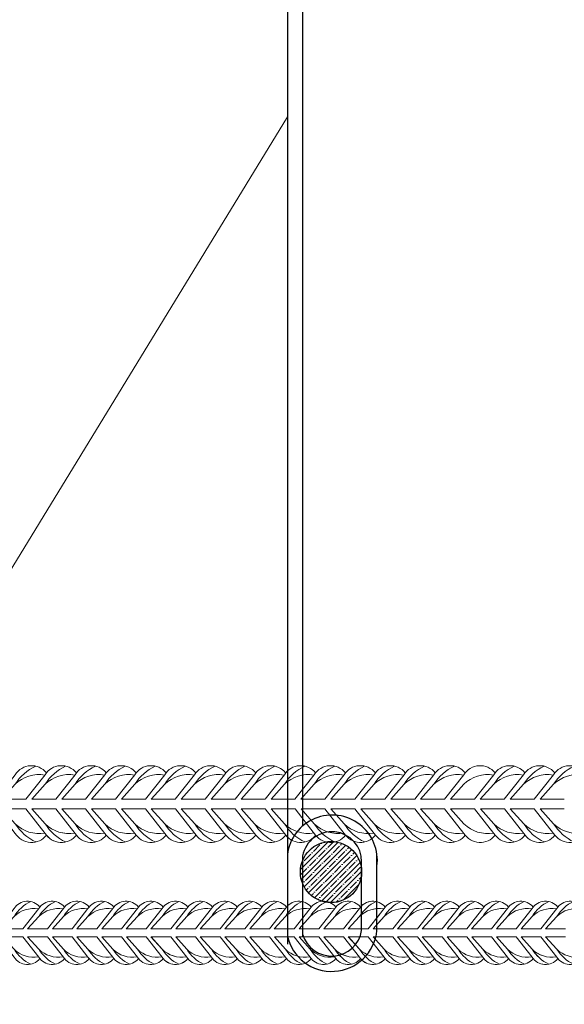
# Model space of a CAD drawing. Extents: x -764262 to 2885205, y 359641 to 616597.
# Tile 60 of 97: x 667323 to 667783, y 429462 to 430294. Entities that reach past the tile are written whole.
import ezdxf

# ---------------------------------------------------------------- set-up
doc = ezdxf.new("R2010")
doc.units = 0
doc.header["$LTSCALE"] = 50
doc.header["$MEASUREMENT"] = 0
doc.layers.get('0').update_dxf_attribs({"linetype": 'CONTINUOUS', "lineweight": 15})
doc.layers.add('.', color=7, linetype='CONTINUOUS', lineweight=15)
doc.layers.add('MIM_DUVAR_WALL_50', color=7, linetype='CONTINUOUS', lineweight=30)
doc.layers.add('INS_BETON_CONCRETE_50', color=5, linetype='CONTINUOUS')

# ---------------------------------------------------------------- blocks, each defined once
blk = doc.blocks.new('8нн')
for points in [[(843940.4, -188517.8), (843957, -188496.6, -0.519259), (843983.9, -188495, -0.519259)], [(843945.5, -188517.8), (843957, -188504.9, -0.146099), (843974.6, -188489.2, 4.502796)], [(843966.1, -188517.8), (843982.8, -188496.6, -0.519259), (844009.6, -188495, -0.519259)], [(843971.2, -188517.8), (843982.8, -188504.9, -0.146099), (844000.4, -188489.2, 4.502796)], [(843991.9, -188517.8), (844008.5, -188496.6, -0.519259), (844035.4, -188495, -0.519259)], [(843997, -188517.8), (844008.5, -188504.9, -0.146099), (844026.1, -188489.2, 4.502796)], [(844017.6, -188517.8), (844034.2, -188496.6, -0.519259), (844061.1, -188495, -0.519259)], [(844022.7, -188517.8), (844034.2, -188504.9, -0.146099), (844051.8, -188489.2, 4.502796)], [(844043.4, -188517.8), (844060, -188496.6, -0.519259), (844086.8, -188495, -0.519259)], [(844048.5, -188517.8), (844060, -188504.9, -0.146099), (844077.6, -188489.2, 4.502796)], [(844069.1, -188517.8), (844085.7, -188496.6, -0.519259), (844112.6, -188495, -0.519259)], [(844074.2, -188517.8), (844085.7, -188504.9, -0.146099), (844103.3, -188489.2, 4.502796)], [(844094.8, -188517.8), (844111.5, -188496.6, -0.519259), (844138.3, -188495, -0.519259)], [(844094.8, -188517.8), (844111.5, -188496.6, -0.519259), (844138.3, -188495, -0.519259)], [(844099.9, -188517.8), (844111.5, -188504.9, -0.146099), (844129.1, -188489.2, 4.502796)], [(844099.9, -188517.8), (844111.5, -188504.9, -0.146099), (844129.1, -188489.2, 4.502796)], [(844120.6, -188517.8), (844137.2, -188496.6, -0.519259), (844164.1, -188495, -0.519259)], [(844125.7, -188517.8), (844137.2, -188504.9, -0.146099), (844154.8, -188489.2, 4.502796)], [(844146.3, -188517.8), (844162.9, -188496.6, -0.519259), (844189.8, -188495, -0.519259)], [(844151.4, -188517.8), (844162.9, -188504.9, -0.146099), (844180.5, -188489.2, 4.502796)], [(844172, -188517.8), (844188.7, -188496.6, -0.519259), (844215.5, -188495, -0.519259)], [(844177.1, -188517.8), (844188.7, -188504.9, -0.146099), (844206.3, -188489.2, 4.502796)], [(844197.8, -188517.8), (844214.4, -188496.6, -0.519259), (844241.3, -188495, -0.519259)], [(844202.9, -188517.8), (844214.4, -188504.9, -0.146099), (844232, -188489.2, 4.502796)], [(844223.5, -188517.8), (844240.1, -188496.6, -0.519259), (844267, -188495, -0.519259)], [(844228.6, -188517.8), (844240.1, -188504.9, -0.146099), (844257.7, -188489.2, 4.502796)], [(844249.3, -188517.8), (844265.9, -188496.6, -0.519259), (844292.7, -188495, -0.519259)], [(844254.4, -188517.8), (844265.9, -188504.9, -0.146099), (844283.5, -188489.2, 4.502796)], [(844275, -188517.8), (844291.6, -188496.6, -0.519259), (844318.5, -188495, -0.519259)], [(844275, -188517.8), (844291.6, -188496.6, -0.519259), (844318.5, -188495, -0.519259)], [(844280.1, -188517.8), (844291.6, -188504.9, -0.146099), (844309.2, -188489.2, 4.502796)], [(844280.1, -188517.8), (844291.6, -188504.9, -0.146099), (844309.2, -188489.2, 4.502796)], [(844300.7, -188517.8), (844317.4, -188496.6, -0.352049), (844336.8, -188489.8, -0.352049)], [(844300.7, -188517.8), (844317.4, -188496.6, -0.519259), (844344.2, -188495, -0.519259)], [(844300.7, -188517.8), (844317.4, -188496.6, -0.519259), (844344.2, -188495, -0.519259)], [(844305.8, -188517.8), (844317.4, -188504.9, -0.146099), (844335, -188489.2, 4.502796)], [(844305.8, -188517.8), (844317.4, -188504.9, -0.146099), (844335, -188489.2, 4.502796)], [(844305.8, -188517.8), (844317.4, -188504.9, -0.146099), (844335, -188489.2, 4.502796)], [(844326.5, -188517.8), (844343.1, -188496.6, -0.519259), (844370, -188495, -0.519259)], [(844331.6, -188517.8), (844343.1, -188504.9, -0.146099), (844360.7, -188489.2, 4.502796)], [(844352.2, -188517.8), (844368.8, -188496.6, -0.519259), (844395.7, -188495, -0.519259)], [(844357.3, -188517.8), (844368.8, -188504.9, -0.146099), (844386.4, -188489.2, 4.502796)], [(844377.9, -188517.8), (844394.6, -188496.6, -0.519259), (844421.4, -188495, -0.519259)], [(844383, -188517.8), (844394.6, -188504.9, -0.146099), (844412.2, -188489.2, 4.502796)], [(844403.7, -188517.8), (844420.3, -188496.6, -0.519259), (844447.2, -188495, -0.519259)], [(844408.8, -188517.8), (844420.3, -188504.9, -0.146099), (844437.9, -188489.2, 4.502796)], [(844429.4, -188517.8), (844446, -188496.6, -0.519259), (844472.9, -188495, -0.519259)], [(844434.5, -188517.8), (844446, -188504.9, -0.146099), (844463.7, -188489.2, 4.502796)], [(844455.2, -188517.8), (844471.8, -188496.6, -0.519259), (844498.6, -188495, -0.519259)], [(844460.3, -188517.8), (844471.8, -188504.9, -0.146099), (844489.4, -188489.2, 4.502796)], [(844480.9, -188517.8), (844497.5, -188496.6, -0.519259), (844524.4, -188495, -0.519259)], [(844480.9, -188517.8), (844497.5, -188496.6, -0.519259), (844524.4, -188495, -0.519259)], [(844486, -188517.8), (844497.5, -188504.9, -0.146099), (844515.1, -188489.2, 4.502796)], [(844486, -188517.8), (844497.5, -188504.9, -0.146099), (844515.1, -188489.2, 4.502796)], [(844506.6, -188517.8), (844523.3, -188496.6, -0.519259), (844550.1, -188495, -0.519259)], [(844511.7, -188517.8), (844523.3, -188504.9, -0.146099), (844540.9, -188489.2, 4.502796)], [(843945.5, -188517.8), (843957, -188504.9, -0.242936), (843982.5, -188497, -0.242936)], [(843971.2, -188517.8), (843982.8, -188504.9, -0.242936), (844008.3, -188497, -0.242936)], [(843997, -188517.8), (844008.5, -188504.9, -0.242936), (844034, -188497, -0.242936)], [(844022.7, -188517.8), (844034.2, -188504.9, -0.242936), (844059.7, -188497, -0.242936)], [(844048.5, -188517.8), (844060, -188504.9, -0.242936), (844085.5, -188497, -0.242936)], [(844074.2, -188517.8), (844085.7, -188504.9, -0.242936), (844111.2, -188497, -0.242936)], [(844099.9, -188517.8), (844111.5, -188504.9, -0.242936), (844136.9, -188497, -0.242936)], [(844099.9, -188517.8), (844111.5, -188504.9, -0.242936), (844136.9, -188497, -0.242936)], [(844125.7, -188517.8), (844137.2, -188504.9, -0.242936), (844162.7, -188497, -0.242936)], [(844151.4, -188517.8), (844162.9, -188504.9, -0.242936), (844188.4, -188497, -0.242936)], [(844177.1, -188517.8), (844188.7, -188504.9, -0.242936), (844214.2, -188497, -0.242936)], [(844202.9, -188517.8), (844214.4, -188504.9, -0.242936), (844239.9, -188497, -0.242936)], [(844228.6, -188517.8), (844240.1, -188504.9, -0.242936), (844265.6, -188497, -0.242936)], [(844254.4, -188517.8), (844265.9, -188504.9, -0.242936), (844291.4, -188497, -0.242936)], [(844280.1, -188517.8), (844291.6, -188504.9, -0.242936), (844317.1, -188497, -0.242936)], [(844280.1, -188517.8), (844291.6, -188504.9, -0.242936), (844317.1, -188497, -0.242936)], [(844305.8, -188517.8), (844317.4, -188504.9, -0.196993), (844337.8, -188496.5, -0.196993)], [(844305.8, -188517.8), (844317.4, -188504.9, -0.242936), (844342.8, -188497, -0.242936)], [(844305.8, -188517.8), (844317.4, -188504.9, -0.242936), (844342.8, -188497, -0.242936)], [(844331.6, -188517.8), (844343.1, -188504.9, -0.242936), (844368.6, -188497, -0.242936)], [(844357.3, -188517.8), (844368.8, -188504.9, -0.242936), (844394.3, -188497, -0.242936)], [(844383, -188517.8), (844394.6, -188504.9, -0.242936), (844420.1, -188497, -0.242936)], [(844408.8, -188517.8), (844420.3, -188504.9, -0.242936), (844445.8, -188497, -0.242936)], [(844434.5, -188517.8), (844446, -188504.9, -0.242936), (844471.5, -188497, -0.242936)], [(844460.3, -188517.8), (844471.8, -188504.9, -0.242936), (844497.3, -188497, -0.242936)], [(844486, -188517.8), (844497.5, -188504.9, -0.242936), (844523, -188497, -0.242936)], [(844486, -188517.8), (844497.5, -188504.9, -0.242936), (844523, -188497, -0.242936)], [(844511.7, -188517.8), (844523.3, -188504.9, -0.242936), (844548.7, -188497, -0.242936)], [(843940.4, -188526), (843957, -188547.2, 0.519259), (843983.9, -188548.8, 0.519259)], [(843945.5, -188526), (843957, -188538.9, 0.242936), (843982.5, -188546.8, 0.242936)], [(843945.5, -188526), (843957, -188538.9, 0.146099), (843974.6, -188554.6, -4.502796)], [(843966.1, -188526), (843982.8, -188547.2, 0.519259), (844009.6, -188548.8, 0.519259)], [(843971.2, -188526), (843982.8, -188538.9, 0.242936), (844008.3, -188546.8, 0.242936)], [(843971.2, -188526), (843982.8, -188538.9, 0.146099), (844000.4, -188554.6, -4.502796)], [(843991.9, -188526), (844008.5, -188547.2, 0.519259), (844035.4, -188548.8, 0.519259)], [(843997, -188526), (844008.5, -188538.9, 0.242936), (844034, -188546.8, 0.242936)], [(843997, -188526), (844008.5, -188538.9, 0.146099), (844026.1, -188554.6, -4.502796)], [(844017.6, -188526), (844034.2, -188547.2, 0.520542), (844061.1, -188548.7, 0.520542)], [(844022.7, -188526), (844034.2, -188538.9, 0.243606), (844059.8, -188546.8, 0.243606)], [(844022.7, -188526), (844034.2, -188538.9, 0.146099), (844051.8, -188554.6, -4.502796)], [(844043.4, -188526), (844060.1, -188547.2, 0.519259), (844086.9, -188548.8, 0.519259)], [(844048.5, -188526), (844060.1, -188538.9, 0.242936), (844085.5, -188546.8, 0.242936)], [(844048.5, -188526), (844060.1, -188538.9, 0.146099), (844077.7, -188554.6, -4.502796)], [(844069.2, -188526), (844085.8, -188547.2, 0.519259), (844112.7, -188548.8, 0.519259)], [(844074.3, -188526), (844085.8, -188538.9, 0.242936), (844111.3, -188546.8, 0.242936)], [(844074.3, -188526), (844085.8, -188538.9, 0.146099), (844103.4, -188554.6, -4.502796)], [(844094.8, -188526), (844111.5, -188547.2, 0.519259), (844138.3, -188548.8, 0.519259)], [(844094.9, -188526), (844111.5, -188547.2, 0.519259), (844138.4, -188548.8, 0.519259)], [(844099.9, -188526), (844111.5, -188538.9, 0.242936), (844136.9, -188546.8, 0.242936)], [(844099.9, -188526), (844111.5, -188538.9, 0.146099), (844129.1, -188554.6, -4.502796)], [(844100, -188526), (844111.5, -188538.9, 0.242936), (844137, -188546.8, 0.242936)], [(844100, -188526), (844111.5, -188538.9, 0.146099), (844129.1, -188554.6, -4.502796)], [(844120.6, -188526), (844137.2, -188547.2, 0.519259), (844164.1, -188548.8, 0.519259)], [(844125.7, -188526), (844137.2, -188538.9, 0.242936), (844162.7, -188546.8, 0.242936)], [(844125.7, -188526), (844137.2, -188538.9, 0.146099), (844154.8, -188554.6, -4.502796)], [(844146.3, -188526), (844162.9, -188547.2, 0.519259), (844189.8, -188548.8, 0.519259)], [(844151.4, -188526), (844162.9, -188538.9, 0.242936), (844188.4, -188546.8, 0.242936)], [(844151.4, -188526), (844162.9, -188538.9, 0.146099), (844180.5, -188554.6, -4.502796)], [(844172, -188526), (844188.7, -188547.2, 0.519259), (844215.5, -188548.8, 0.519259)], [(844177.1, -188526), (844188.7, -188538.9, 0.242936), (844214.2, -188546.8, 0.242936)], [(844177.1, -188526), (844188.7, -188538.9, 0.146099), (844206.3, -188554.6, -4.502796)], [(844197.8, -188526), (844214.4, -188547.2, 0.520542), (844241.3, -188548.7, 0.520542)], [(844202.9, -188526), (844214.4, -188538.9, 0.243606), (844240, -188546.8, 0.243606)], [(844202.9, -188526), (844214.4, -188538.9, 0.146099), (844232, -188554.6, -4.502796)], [(844223.6, -188526), (844240.2, -188547.2, 0.519259), (844267.1, -188548.8, 0.519259)], [(844228.7, -188526), (844240.2, -188538.9, 0.242936), (844265.7, -188546.8, 0.242936)], [(844228.7, -188526), (844240.2, -188538.9, 0.146099), (844257.8, -188554.6, -4.502796)], [(844249.3, -188526), (844266, -188547.2, 0.519259), (844292.8, -188548.8, 0.519259)], [(844254.4, -188526), (844266, -188538.9, 0.242936), (844291.5, -188546.8, 0.242936)], [(844254.4, -188526), (844266, -188538.9, 0.146099), (844283.6, -188554.6, -4.502796)], [(844275, -188526), (844291.6, -188547.2, 0.519259), (844318.5, -188548.8, 0.519259)], [(844275.1, -188526), (844291.7, -188547.2, 0.519259), (844318.6, -188548.8, 0.519259)], [(844280.1, -188526), (844291.6, -188538.9, 0.242936), (844317.1, -188546.8, 0.242936)], [(844280.1, -188526), (844291.6, -188538.9, 0.146099), (844309.2, -188554.6, -4.502796)], [(844280.2, -188526), (844291.7, -188538.9, 0.242936), (844317.2, -188546.8, 0.242936)], [(844280.2, -188526), (844291.7, -188538.9, 0.146099), (844309.3, -188554.6, -4.502796)], [(844300.7, -188526), (844317.4, -188547.2, 0.519259), (844344.2, -188548.8, 0.519259)], [(844300.7, -188526), (844317.4, -188547.2, 0.519259), (844344.2, -188548.8, 0.519259)], [(844300.8, -188526), (844317.4, -188547.2, 0.519259), (844344.3, -188548.8, 0.519259)], [(844305.8, -188526), (844317.4, -188538.9, 0.242936), (844342.8, -188546.8, 0.242936)], [(844305.8, -188526), (844317.4, -188538.9, 0.146099), (844335, -188554.6, -4.502796)], [(844305.8, -188526), (844317.4, -188538.9, 0.242936), (844342.8, -188546.8, 0.242936)], [(844305.8, -188526), (844317.4, -188538.9, 0.146099), (844335, -188554.6, -4.502796)], [(844305.9, -188526), (844317.4, -188538.9, 0.242936), (844342.9, -188546.8, 0.242936)], [(844305.9, -188526), (844317.4, -188538.9, 0.146099), (844335, -188554.6, -4.502796)], [(844326.5, -188526), (844343.1, -188547.2, 0.048222), (844345, -188549.7, 0.048222)], [(844326.5, -188526), (844343.1, -188547.2, 0.519259), (844370, -188548.8, 0.519259)], [(844331.6, -188526), (844343.1, -188538.9, 0.00709), (844343.7, -188539.5, 0.00709)], [(844331.6, -188526), (844343.1, -188538.9, 0.007388), (844343.8, -188539.9, 0.007388)], [(844331.6, -188526), (844343.1, -188538.9, 0.242936), (844368.6, -188546.8, 0.242936)], [(844331.6, -188526), (844343.1, -188538.9, 0.146099), (844360.7, -188554.6, -4.502796)], [(844352.2, -188526), (844368.8, -188547.2, 0.519259), (844395.7, -188548.8, 0.519259)], [(844357.3, -188526), (844368.8, -188538.9, 0.242936), (844394.3, -188546.8, 0.242936)], [(844357.3, -188526), (844368.8, -188538.9, 0.146099), (844386.4, -188554.6, -4.502796)], [(844377.9, -188526), (844394.6, -188547.2, 0.519259), (844421.4, -188548.8, 0.519259)], [(844383, -188526), (844394.6, -188538.9, 0.242936), (844420.1, -188546.8, 0.242936)], [(844383, -188526), (844394.6, -188538.9, 0.146099), (844412.2, -188554.6, -4.502796)], [(844403.7, -188526), (844420.3, -188547.2, 0.520542), (844447.2, -188548.7, 0.520542)], [(844408.8, -188526), (844420.3, -188538.9, 0.243606), (844445.9, -188546.8, 0.243606)], [(844408.8, -188526), (844420.3, -188538.9, 0.146099), (844437.9, -188554.6, -4.502796)], [(844429.5, -188526), (844446.1, -188547.2, 0.519259), (844473, -188548.8, 0.519259)], [(844434.6, -188526), (844446.1, -188538.9, 0.242936), (844471.6, -188546.8, 0.242936)], [(844434.6, -188526), (844446.1, -188538.9, 0.146099), (844463.7, -188554.6, -4.502796)], [(844455.2, -188526), (844471.9, -188547.2, 0.519259), (844498.7, -188548.8, 0.519259)], [(844460.3, -188526), (844471.9, -188538.9, 0.242936), (844497.4, -188546.8, 0.242936)], [(844460.3, -188526), (844471.9, -188538.9, 0.146099), (844489.5, -188554.6, -4.502796)], [(844480.9, -188526), (844497.5, -188547.2, 0.519259), (844524.4, -188548.8, 0.519259)], [(844481, -188526), (844497.6, -188547.2, 0.519259), (844524.5, -188548.8, 0.519259)], [(844486, -188526), (844497.5, -188538.9, 0.242936), (844523, -188546.8, 0.242936)], [(844486, -188526), (844497.5, -188538.9, 0.146099), (844515.1, -188554.6, -4.502796)], [(844486.1, -188526), (844497.6, -188538.9, 0.242936), (844523.1, -188546.8, 0.242936)], [(844486.1, -188526), (844497.6, -188538.9, 0.146099), (844515.2, -188554.6, -4.502796)], [(844506.6, -188526), (844523.3, -188547.2, 0.519259), (844550.1, -188548.8, 0.519259)], [(844511.7, -188526), (844523.3, -188538.9, 0.242936), (844548.7, -188546.8, 0.242936)], [(844511.7, -188526), (844523.3, -188538.9, 0.146099), (844540.9, -188554.6, -4.502796)]]:
    blk.add_lwpolyline(points, format="xyb")
for points in [[(844326.5, -188517.8), (844338.6, -188502.3)], [(844331.6, -188517.8), (844343.1, -188504.9)], [(844331.6, -188517.8), (844339.5, -188508.9)], [(843945.5, -188517.8), (843966.1, -188517.8)], [(843971.2, -188517.8), (843991.9, -188517.8)], [(843997, -188517.8), (844017.6, -188517.8)], [(844022.7, -188517.8), (844043.4, -188517.8)], [(844048.5, -188517.8), (844069.1, -188517.8)], [(844074.2, -188517.8), (844094.8, -188517.8)], [(844099.9, -188517.8), (844120.6, -188517.8)], [(844125.7, -188517.8), (844146.3, -188517.8)], [(844151.4, -188517.8), (844172, -188517.8)], [(844177.1, -188517.8), (844197.8, -188517.8)], [(844202.9, -188517.8), (844223.5, -188517.8)], [(844228.6, -188517.8), (844249.3, -188517.8)], [(844254.4, -188517.8), (844275, -188517.8)], [(844280.1, -188517.8), (844300.7, -188517.8)], [(844305.8, -188517.8), (844326.5, -188517.8)], [(844305.8, -188517.8), (844326.5, -188517.8)], [(844331.6, -188517.8), (844340.8, -188517.8)], [(844331.6, -188517.8), (844352.2, -188517.8)], [(844357.3, -188517.8), (844377.9, -188517.8)], [(844383, -188517.8), (844403.7, -188517.8)], [(844408.8, -188517.8), (844429.4, -188517.8)], [(844434.5, -188517.8), (844455.2, -188517.8)], [(844460.3, -188517.8), (844480.9, -188517.8)], [(844486, -188517.8), (844506.6, -188517.8)], [(844511.7, -188517.8), (844532.4, -188517.8)], [(843945.5, -188526), (843966.1, -188526)], [(843971.2, -188526), (843991.9, -188526)], [(843997, -188526), (844017.6, -188526)], [(844022.7, -188526), (844043.4, -188526)], [(844048.5, -188526), (844069.2, -188526)], [(844074.3, -188526), (844094.9, -188526)], [(844100, -188526), (844120.6, -188526)], [(844125.7, -188526), (844146.3, -188526)], [(844151.4, -188526), (844172, -188526)], [(844177.1, -188526), (844197.8, -188526)], [(844202.9, -188526), (844223.6, -188526)], [(844228.7, -188526), (844249.3, -188526)], [(844254.4, -188526), (844275.1, -188526)], [(844280.2, -188526), (844300.8, -188526)], [(844305.8, -188526), (844326.5, -188526)], [(844305.9, -188526), (844326.6, -188526)], [(844331.6, -188526), (844341.9, -188526)], [(844331.6, -188526), (844352.2, -188526)], [(844357.3, -188526), (844377.9, -188526)], [(844383, -188526), (844403.7, -188526)], [(844408.8, -188526), (844429.5, -188526)], [(844434.6, -188526), (844455.2, -188526)], [(844460.3, -188526), (844481, -188526)], [(844486.1, -188526), (844506.7, -188526)], [(844511.7, -188526), (844532.4, -188526)]]:
    blk.add_lwpolyline(points)
blk = doc.blocks.new('0585г')
at = {"color": 30}
for points in [[(833036.8, -190919.1), (833056.9, -190893.5, -0.519259), (833089.5, -190891.6, -0.519259)], [(833043, -190919.1), (833056.9, -190903.5, -0.146099), (833078.3, -190884.5, 4.502796)], [(833068, -190919.1), (833088.1, -190893.5, -0.519259), (833120.7, -190891.6, -0.519259)], [(833068, -190919.1), (833088.1, -190893.5, -0.519259), (833120.7, -190891.6, -0.519259)], [(833074.2, -190919.1), (833088.1, -190903.5, -0.146099), (833109.5, -190884.5, 4.502796)], [(833074.2, -190919.1), (833088.1, -190903.5, -0.146099), (833109.5, -190884.5, 4.502796)], [(833099.2, -190919.1), (833119.3, -190893.5, -0.519259), (833151.9, -190891.6, -0.519259)], [(833105.4, -190919.1), (833119.3, -190903.5, -0.146099), (833140.6, -190884.5, 4.502796)], [(833130.4, -190919.1), (833150.5, -190893.5, -0.519259), (833183.1, -190891.6, -0.519259)], [(833136.5, -190919.1), (833150.5, -190903.5, -0.146099), (833171.8, -190884.5, 4.502796)], [(833161.5, -190919.1), (833181.7, -190893.5, -0.519259), (833214.3, -190891.6, -0.519259)], [(833167.7, -190919.1), (833181.7, -190903.5, -0.146099), (833203, -190884.5, 4.502796)], [(833192.7, -190919.1), (833212.9, -190893.5, -0.519259), (833245.4, -190891.6, -0.519259)], [(833198.9, -190919.1), (833212.9, -190903.5, -0.146099), (833234.2, -190884.5, 4.502796)], [(833223.9, -190919.1), (833244.1, -190893.5, -0.519259), (833276.6, -190891.6, -0.519259)], [(833230.1, -190919.1), (833244.1, -190903.5, -0.146099), (833265.4, -190884.5, 4.502796)], [(833255.1, -190919.1), (833275.3, -190893.5, -0.519259), (833307.8, -190891.6, -0.519259)], [(833261.3, -190919.1), (833275.3, -190903.5, -0.146099), (833296.6, -190884.5, 4.502796)], [(833286.3, -190919.1), (833306.5, -190893.5, -0.519259), (833339, -190891.6, -0.519259)], [(833286.3, -190919.1), (833306.5, -190893.5, -0.519259), (833339, -190891.6, -0.519259)], [(833292.5, -190919.1), (833306.5, -190903.5, -0.146099), (833327.8, -190884.5, 4.502796)], [(833292.5, -190919.1), (833306.5, -190903.5, -0.146099), (833327.8, -190884.5, 4.502796)], [(833317.6, -190919.1), (833337.8, -190893.5, -0.519259), (833370.3, -190891.6, -0.519259)], [(833323.8, -190919.1), (833337.8, -190903.5, -0.146099), (833359.1, -190884.5, 4.502796)], [(833348.8, -190919.1), (833368.9, -190893.5, -0.519259), (833401.5, -190891.6, -0.519259)], [(833355, -190919.1), (833368.9, -190903.5, -0.146099), (833390.3, -190884.5, 4.502796)], [(833380, -190919.1), (833400.1, -190893.5, -0.519259), (833432.7, -190891.6, -0.519259)], [(833386.2, -190919.1), (833400.1, -190903.5, -0.146099), (833421.5, -190884.5, 4.502796)], [(833411.2, -190919.1), (833431.3, -190893.5, -0.519259), (833463.9, -190891.6, -0.519259)], [(833411.2, -190919.1), (833431.3, -190893.5, -0.519259), (833463.9, -190891.6, -0.519259)], [(833417.4, -190919.1), (833431.3, -190903.5, -0.146099), (833452.7, -190884.5, 4.502796)], [(833417.4, -190919.1), (833431.3, -190903.5, -0.146099), (833452.7, -190884.5, 4.502796)], [(833442.5, -190919.1), (833462.6, -190893.5, -0.519259), (833495.2, -190891.6, -0.519259)], [(833448.7, -190919.1), (833462.6, -190903.5, -0.146099), (833483.9, -190884.5, 4.502796)], [(833473.7, -190919.1), (833493.8, -190893.5, -0.519259), (833526.4, -190891.6, -0.519259)], [(833479.8, -190919.1), (833493.8, -190903.5, -0.146099), (833515.1, -190884.5, 4.502796)], [(833504.8, -190919.1), (833525, -190893.5, -0.519259), (833557.6, -190891.6, -0.519259)], [(833504.8, -190919.1), (833525, -190893.5, -0.519259), (833557.6, -190891.6, -0.519259)], [(833536, -190919.1), (833556.2, -190893.5, -0.519259), (833588.7, -190891.6, -0.519259)], [(833542.2, -190919.1), (833556.2, -190903.5, -0.146099), (833577.5, -190884.5, 4.502796)], [(833567.2, -190919.1), (833587.4, -190893.5, -0.519259), (833619.9, -190891.6, -0.519259)], [(833567.2, -190919.1), (833587.4, -190893.5, -0.519259), (833619.9, -190891.6, -0.519259)], [(833573.4, -190919.1), (833587.4, -190903.5, -0.146099), (833608.7, -190884.5, 4.502796)], [(833573.4, -190919.1), (833587.4, -190903.5, -0.146099), (833608.7, -190884.5, 4.502796)], [(833598.5, -190919.1), (833618.7, -190893.5, -0.519259), (833651.2, -190891.6, -0.519259)], [(833604.7, -190919.1), (833618.7, -190903.5, -0.146099), (833640, -190884.5, 4.502796)], [(833043, -190919.1), (833056.9, -190903.5, -0.242936), (833087.8, -190893.9, -0.242936)], [(833074.2, -190919.1), (833088.1, -190903.5, -0.242936), (833119, -190893.9, -0.242936)], [(833074.2, -190919.1), (833088.1, -190903.5, -0.242936), (833119, -190893.9, -0.242936)], [(833105.4, -190919.1), (833119.3, -190903.5, -0.242936), (833150.2, -190893.9, -0.242936)], [(833136.5, -190919.1), (833150.5, -190903.5, -0.242936), (833181.4, -190893.9, -0.242936)], [(833167.7, -190919.1), (833181.7, -190903.5, -0.242936), (833212.6, -190893.9, -0.242936)], [(833198.9, -190919.1), (833212.9, -190903.5, -0.242936), (833243.8, -190893.9, -0.242936)], [(833230.1, -190919.1), (833244.1, -190903.5, -0.242936), (833275, -190893.9, -0.242936)], [(833261.3, -190919.1), (833275.3, -190903.5, -0.242936), (833306.2, -190893.9, -0.242936)], [(833292.5, -190919.1), (833306.5, -190903.5, -0.242936), (833337.3, -190893.9, -0.242936)], [(833292.5, -190919.1), (833306.5, -190903.5, -0.242936), (833337.3, -190893.9, -0.242936)], [(833323.8, -190919.1), (833337.8, -190903.5, -0.242936), (833368.6, -190893.9, -0.242936)], [(833355, -190919.1), (833368.9, -190903.5, -0.242936), (833399.8, -190893.9, -0.242936)], [(833386.2, -190919.1), (833400.1, -190903.5, -0.242936), (833431, -190893.9, -0.242936)], [(833417.4, -190919.1), (833431.3, -190903.5, -0.242936), (833462.2, -190893.9, -0.242936)], [(833417.4, -190919.1), (833431.3, -190903.5, -0.242936), (833462.2, -190893.9, -0.242936)], [(833448.7, -190919.1), (833462.6, -190903.5, -0.242936), (833493.5, -190893.9, -0.242936)], [(833479.8, -190919.1), (833493.8, -190903.5, -0.242936), (833524.7, -190893.9, -0.242936)], [(833511, -190919.1), (833525, -190903.5, -0.242936), (833555.9, -190893.9, -0.242936)], [(833542.2, -190919.1), (833556.2, -190903.5, -0.242936), (833587.1, -190893.9, -0.242936)], [(833573.4, -190919.1), (833587.4, -190903.5, -0.242936), (833618.3, -190893.9, -0.242936)], [(833573.4, -190919.1), (833587.4, -190903.5, -0.242936), (833618.3, -190893.9, -0.242936)], [(833604.7, -190919.1), (833618.7, -190903.5, -0.242936), (833649.6, -190893.9, -0.242936)], [(833036.9, -190929.1), (833057, -190954.7, 0.519259), (833089.6, -190956.7, 0.519259)], [(833043.1, -190929.1), (833057, -190944.7, 0.242936), (833087.9, -190954.4, 0.242936)], [(833043.1, -190929.1), (833057, -190944.7, 0.146099), (833078.4, -190963.7, -4.502796)], [(833068, -190929.1), (833088.1, -190954.7, 0.519259), (833120.7, -190956.7, 0.519259)], [(833068.1, -190929.1), (833088.2, -190954.7, 0.519259), (833120.8, -190956.7, 0.519259)], [(833074.2, -190929.1), (833088.1, -190944.7, 0.242936), (833119, -190954.4, 0.242936)], [(833074.2, -190929.1), (833088.1, -190944.7, 0.146099), (833109.5, -190963.7, -4.502796)], [(833074.3, -190929.1), (833088.2, -190944.7, 0.242936), (833119.1, -190954.4, 0.242936)], [(833074.3, -190929.1), (833088.2, -190944.7, 0.146099), (833109.6, -190963.7, -4.502796)], [(833099.2, -190929.1), (833119.3, -190954.7, 0.519259), (833151.9, -190956.7, 0.519259)], [(833105.4, -190929.1), (833119.3, -190944.7, 0.242936), (833150.2, -190954.4, 0.242936)], [(833105.4, -190929.1), (833119.3, -190944.7, 0.146099), (833140.6, -190963.7, -4.502796)], [(833130.4, -190929.1), (833150.5, -190954.7, 0.519259), (833183.1, -190956.7, 0.519259)], [(833136.5, -190929.1), (833150.5, -190944.7, 0.242936), (833181.4, -190954.4, 0.242936)], [(833136.5, -190929.1), (833150.5, -190944.7, 0.146099), (833171.8, -190963.7, -4.502796)], [(833161.5, -190929.1), (833181.7, -190954.7, 0.519259), (833214.3, -190956.7, 0.519259)], [(833167.7, -190929.1), (833181.7, -190944.7, 0.242936), (833212.6, -190954.4, 0.242936)], [(833167.7, -190929.1), (833181.7, -190944.7, 0.146099), (833203, -190963.7, -4.502796)], [(833192.7, -190929.1), (833212.9, -190954.7, 0.520542), (833245.5, -190956.6, 0.520542)], [(833198.9, -190929.1), (833212.9, -190944.7, 0.243606), (833243.9, -190954.3, 0.243606)], [(833198.9, -190929.1), (833212.9, -190944.7, 0.146099), (833234.2, -190963.7, -4.502796)], [(833224, -190929.1), (833244.2, -190954.7, 0.519259), (833276.7, -190956.7, 0.519259)], [(833230.2, -190929.1), (833244.2, -190944.7, 0.242936), (833275.1, -190954.4, 0.242936)], [(833230.2, -190929.1), (833244.2, -190944.7, 0.146099), (833265.5, -190963.7, -4.502796)], [(833255.2, -190929.1), (833275.4, -190954.7, 0.519259), (833307.9, -190956.7, 0.519259)], [(833261.4, -190929.1), (833275.4, -190944.7, 0.242936), (833306.3, -190954.4, 0.242936)], [(833261.4, -190929.1), (833275.4, -190944.7, 0.146099), (833296.7, -190963.7, -4.502796)], [(833286.4, -190929.1), (833306.6, -190954.7, 0.519259), (833339.1, -190956.7, 0.519259)], [(833286.4, -190929.1), (833306.6, -190954.7, 0.519259), (833339.1, -190956.7, 0.519259)], [(833292.6, -190929.1), (833306.6, -190944.7, 0.242936), (833337.4, -190954.4, 0.242936)], [(833292.6, -190929.1), (833306.6, -190944.7, 0.146099), (833327.9, -190963.7, -4.502796)], [(833292.6, -190929.1), (833306.6, -190944.7, 0.242936), (833337.4, -190954.4, 0.242936)], [(833292.6, -190929.1), (833306.6, -190944.7, 0.146099), (833327.9, -190963.7, -4.502796)], [(833317.6, -190929.1), (833337.8, -190954.7, 0.520542), (833370.4, -190956.6, 0.520542)], [(833323.8, -190929.1), (833337.8, -190944.7, 0.243606), (833368.7, -190954.3, 0.243606)], [(833323.8, -190929.1), (833337.8, -190944.7, 0.146099), (833359.1, -190963.7, -4.502796)], [(833348.9, -190929.1), (833369, -190954.7, 0.519259), (833401.6, -190956.7, 0.519259)], [(833355.1, -190929.1), (833369, -190944.7, 0.242936), (833399.9, -190954.4, 0.242936)], [(833355.1, -190929.1), (833369, -190944.7, 0.146099), (833390.4, -190963.7, -4.502796)], [(833380.1, -190929.1), (833400.2, -190954.7, 0.519259), (833432.8, -190956.7, 0.519259)], [(833386.3, -190929.1), (833400.2, -190944.7, 0.242936), (833431.1, -190954.4, 0.242936)], [(833386.3, -190929.1), (833400.2, -190944.7, 0.146099), (833421.6, -190963.7, -4.502796)], [(833411.3, -190929.1), (833431.4, -190954.7, 0.519259), (833464, -190956.7, 0.519259)], [(833411.3, -190929.1), (833431.4, -190954.7, 0.519259), (833464, -190956.7, 0.519259)], [(833417.5, -190929.1), (833431.4, -190944.7, 0.242936), (833462.3, -190954.4, 0.242936)], [(833417.5, -190929.1), (833431.4, -190944.7, 0.146099), (833452.8, -190963.7, -4.502796)], [(833417.5, -190929.1), (833431.4, -190944.7, 0.242936), (833462.3, -190954.4, 0.242936)], [(833417.5, -190929.1), (833431.4, -190944.7, 0.146099), (833452.8, -190963.7, -4.502796)], [(833442.5, -190929.1), (833462.6, -190954.7, 0.520542), (833495.2, -190956.6, 0.520542)], [(833448.7, -190929.1), (833462.6, -190944.7, 0.243606), (833493.6, -190954.3, 0.243606)], [(833448.7, -190929.1), (833462.6, -190944.7, 0.146099), (833483.9, -190963.7, -4.502796)], [(833473.8, -190929.1), (833493.9, -190954.7, 0.519259), (833526.5, -190956.7, 0.519259)], [(833479.9, -190929.1), (833493.9, -190944.7, 0.242936), (833524.8, -190954.4, 0.242936)], [(833479.9, -190929.1), (833493.9, -190944.7, 0.146099), (833515.2, -190963.7, -4.502796)], [(833504.9, -190929.1), (833525.1, -190954.7, 0.519259), (833557.7, -190956.7, 0.519259)], [(833504.9, -190929.1), (833525.1, -190954.7, 0.519259), (833557.7, -190956.7, 0.519259)], [(833511.1, -190929.1), (833525.1, -190944.7, 0.242936), (833556, -190954.4, 0.242936)], [(833536.1, -190929.1), (833556.3, -190954.7, 0.519259), (833588.8, -190956.7, 0.519259)], [(833542.3, -190929.1), (833556.3, -190944.7, 0.242936), (833587.2, -190954.4, 0.242936)], [(833542.3, -190929.1), (833556.3, -190944.7, 0.146099), (833577.6, -190963.7, -4.502796)], [(833567.3, -190929.1), (833587.5, -190954.7, 0.519259), (833620, -190956.7, 0.519259)], [(833567.3, -190929.1), (833587.5, -190954.7, 0.519259), (833620, -190956.7, 0.519259)], [(833573.5, -190929.1), (833587.5, -190944.7, 0.242936), (833618.4, -190954.4, 0.242936)], [(833573.5, -190929.1), (833587.5, -190944.7, 0.146099), (833608.8, -190963.7, -4.502796)], [(833573.5, -190929.1), (833587.5, -190944.7, 0.242936), (833618.4, -190954.4, 0.242936)], [(833573.5, -190929.1), (833587.5, -190944.7, 0.146099), (833608.8, -190963.7, -4.502796)], [(833598.5, -190929.1), (833618.7, -190954.7, 0.520542), (833651.3, -190956.6, 0.520542)], [(833604.7, -190929.1), (833618.7, -190944.7, 0.243606), (833649.6, -190954.3, 0.243606)], [(833604.7, -190929.1), (833618.7, -190944.7, 0.146099), (833640, -190963.7, -4.502796)]]:
    blk.add_lwpolyline(points, format="xyb", dxfattribs=at)
for points in [[(833043, -190919.1), (833068, -190919.1)], [(833074.2, -190919.1), (833099.2, -190919.1)], [(833105.4, -190919.1), (833130.4, -190919.1)], [(833136.5, -190919.1), (833161.5, -190919.1)], [(833167.7, -190919.1), (833192.7, -190919.1)], [(833198.9, -190919.1), (833223.9, -190919.1)], [(833230.1, -190919.1), (833255.1, -190919.1)], [(833261.3, -190919.1), (833286.3, -190919.1)], [(833292.5, -190919.1), (833317.5, -190919.1)], [(833292.5, -190919.1), (833317.5, -190919.1)], [(833323.8, -190919.1), (833348.8, -190919.1)], [(833355, -190919.1), (833380, -190919.1)], [(833386.2, -190919.1), (833411.2, -190919.1)], [(833417.4, -190919.1), (833442.4, -190919.1)], [(833417.4, -190919.1), (833442.4, -190919.1)], [(833448.7, -190919.1), (833473.7, -190919.1)], [(833479.8, -190919.1), (833504.8, -190919.1)], [(833511, -190919.1), (833536, -190919.1)], [(833542.2, -190919.1), (833567.2, -190919.1)], [(833573.4, -190919.1), (833598.4, -190919.1)], [(833573.4, -190919.1), (833598.4, -190919.1)], [(833604.7, -190919.1), (833629.7, -190919.1)], [(833043.1, -190929.1), (833068.1, -190929.1)], [(833074.3, -190929.1), (833099.3, -190929.1)], [(833105.4, -190929.1), (833130.4, -190929.1)], [(833136.5, -190929.1), (833161.5, -190929.1)], [(833167.7, -190929.1), (833192.7, -190929.1)], [(833198.9, -190929.1), (833224, -190929.1)], [(833230.2, -190929.1), (833255.2, -190929.1)], [(833261.4, -190929.1), (833286.4, -190929.1)], [(833292.6, -190929.1), (833317.6, -190929.1)], [(833292.6, -190929.1), (833317.6, -190929.1)], [(833323.8, -190929.1), (833348.9, -190929.1)], [(833355.1, -190929.1), (833380.1, -190929.1)], [(833386.3, -190929.1), (833411.3, -190929.1)], [(833417.5, -190929.1), (833442.5, -190929.1)], [(833417.5, -190929.1), (833442.5, -190929.1)], [(833448.7, -190929.1), (833473.8, -190929.1)], [(833479.9, -190929.1), (833504.9, -190929.1)], [(833511.1, -190929.1), (833536.1, -190929.1)], [(833542.3, -190929.1), (833567.3, -190929.1)], [(833573.5, -190929.1), (833598.5, -190929.1)], [(833573.5, -190929.1), (833598.5, -190929.1)], [(833604.7, -190929.1), (833629.8, -190929.1)]]:
    blk.add_lwpolyline(points, dxfattribs=at)

msp = doc.modelspace()

# ---------------------------------------------------------------- hatches: boundary and pattern name
at = {"layer": '.'}
h = msp.add_hatch(dxfattribs=at)
h.set_pattern_fill('ANSI35', color=256, scale=0.987754)
h.set_pattern_definition([(45, (567193.582, 181456.897), (-4.4351415, 4.4351415), []), (45, (567198.0173, 181456.897), (-4.4351415, 4.4351415), [7.84029658, -1.56805932, 0, -1.56805932])])
edge = h.paths.add_edge_path()
edge.add_arc((667585.751, 429573.523), 25.898, 180, 540, ccw=False)

# ---------------------------------------------------------------- linework, layer by layer
msp.add_line((666492.048, 428480.953), (667548.841, 430211.962))
at = {"layer": 'INS_BETON_CONCRETE_50', "color": 0, "lineweight": 30}
msp.add_circle((667585.751, 429573.523), 25.898, dxfattribs=at)
at = {"layer": 'MIM_DUVAR_WALL_50', "color": 0}
for p, q in [((667548.841, 430911.286), (667548.841, 429512.637)), ((667561.752, 430803.227), (667561.752, 429612.418)), ((667561.752, 429587.18), (667561.752, 429518.752)), ((667611.649, 429524.184), (667611.649, 429582.852)), ((667624.56, 429524.185), (667624.56, 429588.65))]:
    msp.add_line(p, q, dxfattribs=at)
for centre, radius, start, end in [((667586.715, 429583.513), 38.192, 352.270158, 172.590957), ((667586.478, 429582.453), 25.174, 359.09209, 169.177806), ((667586.343, 429527.915), 38.399, 192.409518, 354.426928), ((667586.342, 429528.03), 25.598, 196.122798, 351.359174)]:
    msp.add_arc(centre, radius, start, end, dxfattribs=at)

# ---------------------------------------------------------------- block references
at = {"xscale": 0.81, "yscale": 0.81, "zscale": 0.81}
for name, p in [('0585г', (-7457.241, 584279.541)), ('8нн', (-16287.339, 582224.84))]:
    msp.add_blockref(name, p, dxfattribs=at)

doc.saveas('drawing.dxf')
